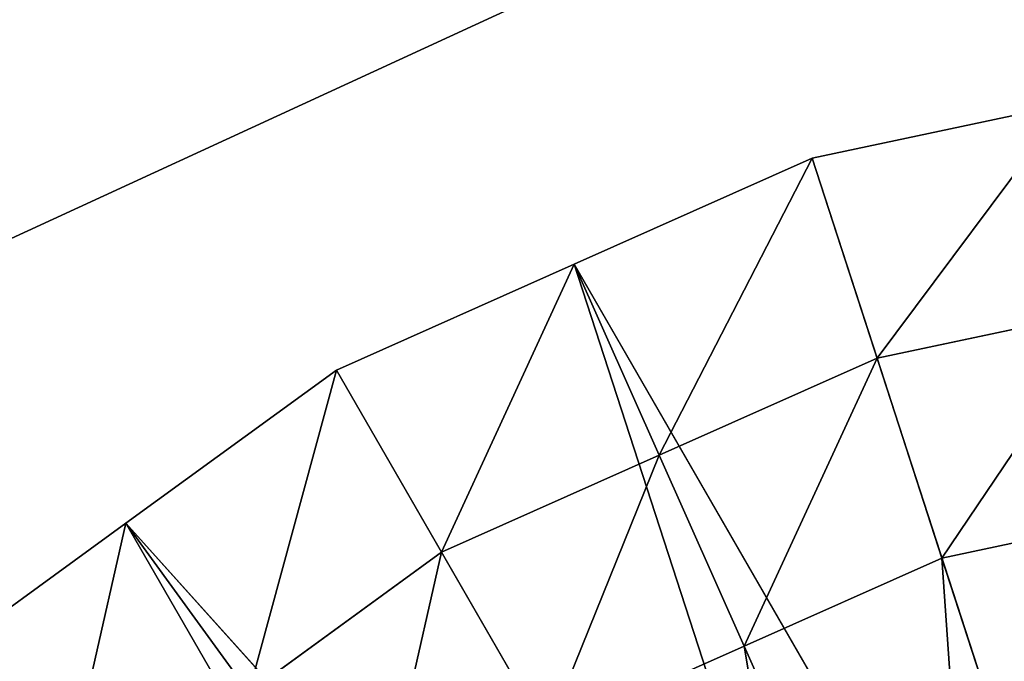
# Model space of a CAD drawing. Extents: x 0 to 31, y 0 to 21.2.
# Tile 235 of 256: x 13.39 to 14.732, y 14.755 to 15.629. Entities that reach past the tile are written whole.
import ezdxf

# ---------------------------------------------------------------- set-up
doc = ezdxf.new("R2010")
doc.units = 0
doc.header["$MEASUREMENT"] = 0
doc.layers.get('0').update_dxf_attribs({"color": 13, "linetype": 'CONTINUOUS'})
for name, color, linetype in [('CAST_IRON', 250, 'CONTINUOUS'), ('GALVANIZED_METAL', 252, 'CONTINUOUS'), ('STAINLESS_STEEL', 252, 'CONTINUOUS')]:
    doc.layers.add(name, color=color, linetype=linetype)

# ---------------------------------------------------------------- blocks, each defined once
blk = doc.blocks.new('NGM5058UC_TRADECAD_DXF')
at = {"layer": 'STAINLESS_STEEL', "color": 0}
for p, q in [((-0.7019, 4.89195, -0.33645), (-1.049, 4.81825, -0.33645)), ((-0.7019, 4.89195, -0.33645), (-1.049, 4.81825, -0.33645)), ((-1.049, 4.81825, -0.33645), (-1.3732, 4.67385, -0.33645)), ((-1.049, 4.81825, -0.33645), (-1.3732, 4.67385, -0.33645)), ((-0.5245, 3.20395, -0.35665), (-1.049, 4.81825, -0.33645)), ((-0.5245, 3.20395, -0.35665), (-1.049, 4.81825, -0.33645)), ((-1.049, 4.81825, -0.33645), (-0.9605, 4.54585, -0.19015)), ((-1.049, 4.81825, -0.33645), (-0.9605, 4.54585, -0.19015)), ((-1.3732, 4.67385, -0.33645), (-1.6973, 4.52955, -0.33645)), ((-1.3732, 4.67385, -0.33645), (-1.6973, 4.52955, -0.33645)), ((-0.5245, 3.20395, -0.35665), (-1.3732, 4.67385, -0.33645)), ((-1.3732, 4.67385, -0.33645), (-0.8487, 3.05965, -0.35665)), ((-0.5245, 3.20395, -0.35665), (-1.3732, 4.67385, -0.33645)), ((-1.3732, 4.67385, -0.33645), (-0.8487, 3.05965, -0.35665)), ((-1.3732, 4.67385, -0.33645), (-1.2573, 4.41365, -0.19015)), ((-1.3732, 4.67385, -0.33645), (-1.2573, 4.41365, -0.19015)), ((-0.9605, 4.54585, -0.19015), (-0.6427, 4.61335, -0.19015)), ((-0.9605, 4.54585, -0.19015), (-0.6427, 4.61335, -0.19015)), ((-1.2573, 4.41365, -0.19015), (-0.9605, 4.54585, -0.19015)), ((-1.2573, 4.41365, -0.19015), (-0.9605, 4.54585, -0.19015)), ((-0.9605, 4.54585, -0.19015), (-0.872, 4.27345, -0.04385)), ((-0.9605, 4.54585, -0.19015), (-0.872, 4.27345, -0.04385)), ((-1.6973, 4.52955, -0.33645), (-1.9844, 4.32095, -0.33645)), ((-1.6973, 4.52955, -0.33645), (-1.9844, 4.32095, -0.33645)), ((-0.8487, 3.05965, -0.35665), (-1.6973, 4.52955, -0.33645)), ((-0.8487, 3.05965, -0.35665), (-1.6973, 4.52955, -0.33645)), ((-1.6973, 4.52955, -0.33645), (-1.5541, 4.28155, -0.19015)), ((-1.6973, 4.52955, -0.33645), (-1.5541, 4.28155, -0.19015)), ((-1.5541, 4.28155, -0.19015), (-1.2573, 4.41365, -0.19015)), ((-1.5541, 4.28155, -0.19015), (-1.2573, 4.41365, -0.19015)), ((-1.2573, 4.41365, -0.19015), (-1.1415, 4.15345, -0.04385)), ((-1.2573, 4.41365, -0.19015), (-1.1415, 4.15345, -0.04385)), ((-0.5835, 4.33475, -0.04385), (-0.872, 4.27345, -0.04385)), ((-0.5835, 4.33475, -0.04385), (-0.872, 4.27345, -0.04385)), ((-1.9844, 4.32095, -0.33645), (-2.2715, 4.11245, -0.33645)), ((-1.9844, 4.32095, -0.33645), (-2.2715, 4.11245, -0.33645)), ((-0.8487, 3.05965, -0.35665), (-1.9844, 4.32095, -0.33645)), ((-1.9844, 4.32095, -0.33645), (-1.1357, 2.85105, -0.35665)), ((-0.8487, 3.05965, -0.35665), (-1.9844, 4.32095, -0.33645)), ((-1.9844, 4.32095, -0.33645), (-1.1357, 2.85105, -0.35665)), ((-1.9844, 4.32095, -0.33645), (-1.817, 4.09055, -0.19015)), ((-1.9844, 4.32095, -0.33645), (-1.817, 4.09055, -0.19015)), ((-1.817, 4.09055, -0.19015), (-1.5541, 4.28155, -0.19015)), ((-1.817, 4.09055, -0.19015), (-1.5541, 4.28155, -0.19015)), ((-1.5541, 4.28155, -0.19015), (-1.4109, 4.03345, -0.04385)), ((-1.5541, 4.28155, -0.19015), (-1.4109, 4.03345, -0.04385)), ((-0.872, 4.27345, -0.04385), (-1.1415, 4.15345, -0.04385)), ((-0.872, 4.27345, -0.04385), (-1.1415, 4.15345, -0.04385)), ((-0.872, 4.27345, -0.04385), (-0.6205, 3.49925, -0.04385)), ((-0.872, 4.27345, -0.04385), (-0.6205, 3.49925, -0.04385)), ((-1.1415, 4.15345, -0.04385), (-1.4109, 4.03345, -0.04385)), ((-1.1415, 4.15345, -0.04385), (-1.4109, 4.03345, -0.04385)), ((-1.1415, 4.15345, -0.04385), (-0.8122, 3.41395, -0.04385)), ((-1.1415, 4.15345, -0.04385), (-0.8122, 3.41395, -0.04385))]:
    blk.add_line(p, q, dxfattribs=at)
at = {"layer": 'CAST_IRON', "color": 0}
mesh = blk.add_polyface(dxfattribs=at)
corners = [(6.2156, 8.55555, -0.18725), (-6.4489, 2.72605, -0.18725), (-6.4756, 8.55555, -0.18725), (6.1889, 2.72605, -0.18725)]
mesh.append_faces([[corners[k] for k in face] for face in [(0, 1, 2), (1, 0, 3)]], dxfattribs={"vtx0": -1, "color": 0})
at = {"layer": 'GALVANIZED_METAL', "color": 0}
mesh = blk.add_polyface(dxfattribs=at)
corners = [(-14.2165, -9.41305, -1.89865), (14.216, 9.40775, -1.89865), (-14.3866, -9.24295, -1.89865), (14.386, 9.23775, -1.89865)]
mesh.append_faces([[corners[k] for k in face] for face in [(0, 1, 2), (1, 0, 3)]], dxfattribs={"vtx0": -1, "color": 0})
mesh = blk.add_polyface(dxfattribs=at)
corners = [(14.216, 9.40775, -1.89865), (-14.2165, 9.40775, -1.89865), (-14.3866, -9.24295, -1.89865)]
mesh.append_faces([[corners[k] for k in face] for face in [(0, 1, 2)]], dxfattribs={"color": 0})
mesh = blk.add_polyface(dxfattribs=at)
corners = [(14.386, 9.23775, -1.89865), (-14.2165, -9.41305, -1.89865), (14.2159, -9.41295, -1.89865)]
mesh.append_faces([[corners[k] for k in face] for face in [(0, 1, 2)]], dxfattribs={"color": 0})
at = {"layer": 'STAINLESS_STEEL', "color": 0}
mesh = blk.add_polyface(dxfattribs=at)
corners = [(-0.5245, 3.20395, -0.35665), (-0.7019, 4.89195, -0.33645), (-1.049, 4.81825, -0.33645)]
mesh.append_faces([[corners[k] for k in face] for face in [(0, 1, 2)]], dxfattribs={"color": 0})
mesh = blk.add_polyface(dxfattribs=at)
corners = [(-0.7019, 4.89195, -0.33645), (-0.9605, 4.54585, -0.19015), (-1.049, 4.81825, -0.33645), (-0.6427, 4.61335, -0.19015)]
mesh.append_faces([[corners[k] for k in face] for face in [(0, 1, 2), (1, 0, 3)]], dxfattribs={"vtx0": -1, "color": 0})
mesh = blk.add_polyface(dxfattribs=at)
corners = [(-0.5245, 3.20395, -0.35665), (-1.049, 4.81825, -0.33645), (-1.3732, 4.67385, -0.33645)]
mesh.append_faces([[corners[k] for k in face] for face in [(0, 1, 2)]], dxfattribs={"color": 0})
mesh = blk.add_polyface(dxfattribs=at)
corners = [(-1.049, 4.81825, -0.33645), (-1.2573, 4.41365, -0.19015), (-1.3732, 4.67385, -0.33645), (-0.9605, 4.54585, -0.19015)]
mesh.append_faces([[corners[k] for k in face] for face in [(0, 1, 2), (1, 0, 3)]], dxfattribs={"vtx0": -1, "color": 0})
mesh = blk.add_polyface(dxfattribs=at)
corners = [(-0.8487, 3.05965, -0.35665), (-1.3732, 4.67385, -0.33645), (-1.6973, 4.52955, -0.33645)]
mesh.append_faces([[corners[k] for k in face] for face in [(0, 1, 2)]], dxfattribs={"color": 0})
mesh = blk.add_polyface(dxfattribs=at)
corners = [(-1.3732, 4.67385, -0.33645), (-1.5541, 4.28155, -0.19015), (-1.6973, 4.52955, -0.33645), (-1.2573, 4.41365, -0.19015)]
mesh.append_faces([[corners[k] for k in face] for face in [(0, 1, 2), (1, 0, 3)]], dxfattribs={"vtx0": -1, "color": 0})
mesh = blk.add_polyface(dxfattribs=at)
corners = [(-0.5245, 3.20395, -0.35665), (-1.3732, 4.67385, -0.33645), (-0.8487, 3.05965, -0.35665)]
mesh.append_faces([[corners[k] for k in face] for face in [(0, 1, 2)]], dxfattribs={"color": 0})
mesh = blk.add_polyface(dxfattribs=at)
corners = [(-0.6427, 4.61335, -0.19015), (-0.872, 4.27345, -0.04385), (-0.9605, 4.54585, -0.19015), (-0.5835, 4.33475, -0.04385)]
mesh.append_faces([[corners[k] for k in face] for face in [(0, 1, 2), (1, 0, 3)]], dxfattribs={"vtx0": -1, "color": 0})
mesh = blk.add_polyface(dxfattribs=at)
corners = [(-0.9605, 4.54585, -0.19015), (-1.1415, 4.15345, -0.04385), (-1.2573, 4.41365, -0.19015), (-0.872, 4.27345, -0.04385)]
mesh.append_faces([[corners[k] for k in face] for face in [(0, 1, 2), (1, 0, 3)]], dxfattribs={"vtx0": -1, "color": 0})
mesh = blk.add_polyface(dxfattribs=at)
corners = [(-0.8487, 3.05965, -0.35665), (-1.6973, 4.52955, -0.33645), (-1.9844, 4.32095, -0.33645)]
mesh.append_faces([[corners[k] for k in face] for face in [(0, 1, 2)]], dxfattribs={"color": 0})
mesh = blk.add_polyface(dxfattribs=at)
corners = [(-1.6973, 4.52955, -0.33645), (-1.817, 4.09055, -0.19015), (-1.9844, 4.32095, -0.33645), (-1.5541, 4.28155, -0.19015)]
mesh.append_faces([[corners[k] for k in face] for face in [(0, 1, 2), (1, 0, 3)]], dxfattribs={"vtx0": -1, "color": 0})
mesh = blk.add_polyface(dxfattribs=at)
corners = [(-1.2573, 4.41365, -0.19015), (-1.4109, 4.03345, -0.04385), (-1.5541, 4.28155, -0.19015), (-1.1415, 4.15345, -0.04385)]
mesh.append_faces([[corners[k] for k in face] for face in [(0, 1, 2), (1, 0, 3)]], dxfattribs={"vtx0": -1, "color": 0})
mesh = blk.add_polyface(dxfattribs=at)
corners = [(-0.5835, 4.33475, -0.04385), (-0.6205, 3.49925, -0.04385), (-0.872, 4.27345, -0.04385), (-0.4152, 3.54295, -0.04385)]
mesh.append_faces([[corners[k] for k in face] for face in [(0, 1, 2), (1, 0, 3)]], dxfattribs={"vtx0": -1, "color": 0})
mesh = blk.add_polyface(dxfattribs=at)
corners = [(-1.1357, 2.85105, -0.35665), (-1.9844, 4.32095, -0.33645), (-2.2715, 4.11245, -0.33645)]
mesh.append_faces([[corners[k] for k in face] for face in [(0, 1, 2)]], dxfattribs={"color": 0})
mesh = blk.add_polyface(dxfattribs=at)
corners = [(-1.9844, 4.32095, -0.33645), (-2.0798, 3.89955, -0.19015), (-2.2715, 4.11245, -0.33645), (-1.817, 4.09055, -0.19015)]
mesh.append_faces([[corners[k] for k in face] for face in [(0, 1, 2), (1, 0, 3)]], dxfattribs={"vtx0": -1, "color": 0})
mesh = blk.add_polyface(dxfattribs=at)
corners = [(-0.8487, 3.05965, -0.35665), (-1.9844, 4.32095, -0.33645), (-1.1357, 2.85105, -0.35665)]
mesh.append_faces([[corners[k] for k in face] for face in [(0, 1, 2)]], dxfattribs={"color": 0})
mesh = blk.add_polyface(dxfattribs=at)
corners = [(-1.5541, 4.28155, -0.19015), (-1.6495, 3.86005, -0.04385), (-1.817, 4.09055, -0.19015), (-1.4109, 4.03345, -0.04385)]
mesh.append_faces([[corners[k] for k in face] for face in [(0, 1, 2), (1, 0, 3)]], dxfattribs={"vtx0": -1, "color": 0})
mesh = blk.add_polyface(dxfattribs=at)
corners = [(-0.872, 4.27345, -0.04385), (-0.8122, 3.41395, -0.04385), (-1.1415, 4.15345, -0.04385), (-0.6205, 3.49925, -0.04385)]
mesh.append_faces([[corners[k] for k in face] for face in [(0, 1, 2), (1, 0, 3)]], dxfattribs={"vtx0": -1, "color": 0})
mesh = blk.add_polyface(dxfattribs=at)
corners = [(-1.1415, 4.15345, -0.04385), (-1.0039, 3.32855, -0.04385), (-1.4109, 4.03345, -0.04385), (-0.8122, 3.41395, -0.04385)]
mesh.append_faces([[corners[k] for k in face] for face in [(0, 1, 2), (1, 0, 3)]], dxfattribs={"vtx0": -1, "color": 0})
blk = doc.blocks.new('NGM5058UC_TRADECAD_DWG')
at = {"color": 0}
blk.add_blockref('NGM5058UC_TRADECAD_DXF', (15.5194, 10.62185, 1.89865), dxfattribs=at)

msp = doc.modelspace()

# ---------------------------------------------------------------- block references
at = {"color": 0}
msp.add_blockref('NGM5058UC_TRADECAD_DWG', (0, 0), dxfattribs=at)

doc.saveas('drawing.dxf')
